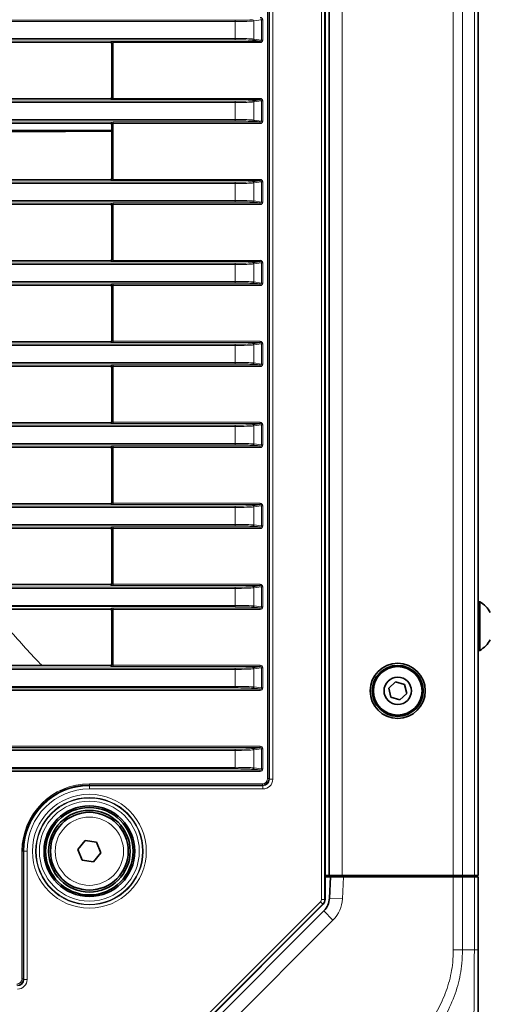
# Model space of a CAD drawing. Header units: millimetres. Extents: x 0 to 1118, y 0 to 864.
# Tile 32 of 91: x 384 to 408, y 203 to 253. Entities that reach past the tile are written whole.
import ezdxf

# ---------------------------------------------------------------- set-up
doc = ezdxf.new("R2010")
doc.units = ezdxf.units.MM

msp = doc.modelspace()

# ---------------------------------------------------------------- linework, layer by layer
at = {"color": 7, "linetype": 'Continuous', "lineweight": 18}
for p, q in [((399.505, 208.193), (399.505, 314.327)), ((399.672, 314.327), (399.672, 208.193)), ((400.569, 209.426), (400.569, 313.093)), ((406.293, 209.426), (406.293, 313.093)), ((406.764, 209.426), (406.764, 313.093)), ((407.374, 209.426), (407.374, 313.093)), ((396.737, 214.409), (396.737, 308.111)), ((396.803, 308.111), (396.803, 214.409)), ((396.834, 214.378), (396.834, 308.141)), ((397, 308.141), (397, 214.378)), ((208.395, 253.429), (395.076, 253.429)), ((395.076, 253.363), (208.395, 253.363)), ((395.076, 253.363), (395.076, 253.429)), ((395.076, 252.49), (395.076, 253.363)), ((396.426, 253.445), (396.027, 253.391)), ((396.027, 253.391), (396.027, 252.462)), ((396.426, 252.408), (396.426, 253.445)), ((396.49, 253.445), (396.426, 253.445)), ((396.49, 253.445), (396.49, 252.408)), ((208.395, 252.49), (395.076, 252.49)), ((395.076, 252.424), (208.395, 252.424)), ((388.652, 252.297), (388.668, 252.338)), ((388.801, 252.343), (396.351, 252.343)), ((388.801, 252.277), (388.801, 252.343)), ((395.076, 252.424), (395.076, 252.49)), ((396.027, 252.462), (396.426, 252.408)), ((396.351, 252.277), (396.351, 252.343)), ((396.49, 252.408), (396.426, 252.408)), ((388.734, 252.271), (388.718, 252.23)), ((388.734, 249.415), (388.734, 252.271)), ((396.351, 252.277), (388.801, 252.277)), ((388.801, 252.277), (388.801, 249.41)), ((208.395, 249.263), (395.076, 249.263)), ((388.668, 249.349), (388.652, 249.389)), ((388.718, 249.456), (388.734, 249.415)), ((388.801, 249.41), (396.351, 249.41)), ((388.801, 249.41), (388.801, 249.343)), ((396.351, 249.343), (388.801, 249.343)), ((395.076, 249.196), (395.076, 249.263)), ((396.426, 249.278), (396.027, 249.224)), ((396.351, 249.41), (396.351, 249.343)), ((396.426, 248.242), (396.426, 249.278)), ((396.49, 249.278), (396.426, 249.278)), ((396.49, 249.278), (396.49, 248.242)), ((395.076, 249.196), (208.395, 249.196)), ((395.076, 248.324), (395.076, 249.196)), ((396.027, 249.224), (396.027, 248.295)), ((208.395, 248.324), (395.076, 248.324)), ((395.076, 248.257), (208.395, 248.257)), ((395.076, 248.257), (395.076, 248.324)), ((396.027, 248.295), (396.426, 248.242)), ((396.49, 248.242), (396.426, 248.242)), ((388.652, 248.13), (388.668, 248.171)), ((388.734, 248.104), (388.718, 248.064)), ((388.734, 245.249), (388.734, 248.104)), ((388.801, 248.177), (396.351, 248.177)), ((388.801, 248.11), (388.801, 248.177)), ((396.351, 248.11), (388.801, 248.11)), ((388.801, 248.11), (388.801, 245.243)), ((396.351, 248.11), (396.351, 248.177)), ((388.668, 245.182), (388.652, 245.223)), ((388.718, 245.289), (388.734, 245.249)), ((388.801, 245.243), (396.351, 245.243)), ((388.801, 245.243), (388.801, 245.176)), ((396.351, 245.243), (396.351, 245.176)), ((208.395, 245.096), (395.076, 245.096)), ((395.076, 245.029), (208.395, 245.029)), ((396.351, 245.176), (388.801, 245.176)), ((395.076, 245.029), (395.076, 245.096)), ((395.076, 244.157), (395.076, 245.029)), ((396.426, 245.111), (396.027, 245.057)), ((396.027, 245.057), (396.027, 244.129)), ((396.426, 244.075), (396.426, 245.111)), ((396.49, 245.111), (396.426, 245.111)), ((396.49, 245.111), (396.49, 244.075)), ((208.395, 244.157), (395.076, 244.157)), ((395.076, 244.09), (208.395, 244.09)), ((388.652, 243.964), (388.668, 244.004)), ((388.734, 243.938), (388.718, 243.897)), ((388.734, 241.082), (388.734, 243.938)), ((388.801, 244.01), (396.351, 244.01)), ((388.801, 243.943), (388.801, 244.01)), ((396.351, 243.943), (388.801, 243.943)), ((388.801, 243.943), (388.801, 241.076)), ((395.076, 244.09), (395.076, 244.157)), ((396.027, 244.129), (396.426, 244.075)), ((396.351, 243.943), (396.351, 244.01)), ((396.49, 244.075), (396.426, 244.075)), ((208.395, 240.929), (395.076, 240.929)), ((395.076, 240.863), (208.395, 240.863)), ((388.668, 241.015), (388.652, 241.056)), ((388.718, 241.123), (388.734, 241.082)), ((388.801, 241.076), (396.351, 241.076)), ((388.801, 241.076), (388.801, 241.01)), ((396.351, 241.01), (388.801, 241.01)), ((395.076, 240.863), (395.076, 240.929)), ((395.076, 239.99), (395.076, 240.863)), ((396.426, 240.945), (396.027, 240.891)), ((396.027, 240.891), (396.027, 239.962)), ((396.351, 241.076), (396.351, 241.01)), ((396.426, 239.908), (396.426, 240.945)), ((396.49, 240.945), (396.426, 240.945)), ((396.49, 240.945), (396.49, 239.908)), ((208.395, 239.99), (395.076, 239.99)), ((395.076, 239.924), (208.395, 239.924)), ((388.652, 239.797), (388.668, 239.838)), ((388.734, 239.771), (388.718, 239.73)), ((388.734, 236.915), (388.734, 239.771)), ((388.801, 239.843), (396.351, 239.843)), ((388.801, 239.777), (388.801, 239.843)), ((396.351, 239.777), (388.801, 239.777)), ((388.801, 239.777), (388.801, 236.91)), ((395.076, 239.924), (395.076, 239.99)), ((396.027, 239.962), (396.426, 239.908)), ((396.351, 239.777), (396.351, 239.843)), ((396.49, 239.908), (396.426, 239.908)), ((208.395, 236.763), (395.076, 236.763)), ((395.076, 236.696), (208.395, 236.696)), ((388.668, 236.849), (388.652, 236.889)), ((388.718, 236.956), (388.734, 236.915)), ((388.801, 236.91), (396.351, 236.91)), ((388.801, 236.91), (388.801, 236.843)), ((396.351, 236.843), (388.801, 236.843)), ((395.076, 236.696), (395.076, 236.763)), ((395.076, 235.824), (395.076, 236.696)), ((396.426, 236.778), (396.027, 236.724)), ((396.027, 236.724), (396.027, 235.795)), ((396.351, 236.91), (396.351, 236.843)), ((396.426, 235.742), (396.426, 236.778)), ((396.49, 236.778), (396.426, 236.778)), ((396.49, 236.778), (396.49, 235.742)), ((208.395, 235.824), (395.076, 235.824)), ((395.076, 235.757), (208.395, 235.757)), ((388.652, 235.63), (388.668, 235.671)), ((388.734, 235.604), (388.718, 235.564)), ((388.734, 232.749), (388.734, 235.604)), ((388.801, 235.677), (396.351, 235.677)), ((388.801, 235.61), (388.801, 235.677)), ((396.351, 235.61), (388.801, 235.61)), ((388.801, 235.61), (388.801, 232.743)), ((395.076, 235.757), (395.076, 235.824)), ((396.027, 235.795), (396.426, 235.742)), ((396.351, 235.61), (396.351, 235.677)), ((396.49, 235.742), (396.426, 235.742)), ((208.395, 232.596), (395.076, 232.596)), ((395.076, 232.529), (208.395, 232.529)), ((388.668, 232.682), (388.652, 232.723)), ((388.718, 232.789), (388.734, 232.749)), ((388.801, 232.743), (396.351, 232.743)), ((388.801, 232.743), (388.801, 232.676)), ((396.351, 232.676), (388.801, 232.676)), ((395.076, 232.529), (395.076, 232.596)), ((395.076, 231.657), (395.076, 232.529)), ((396.426, 232.611), (396.027, 232.557)), ((396.027, 232.557), (396.027, 231.629)), ((396.351, 232.743), (396.351, 232.676)), ((396.426, 231.575), (396.426, 232.611)), ((396.49, 232.611), (396.426, 232.611)), ((396.49, 232.611), (396.49, 231.575)), ((208.395, 231.657), (395.076, 231.657)), ((395.076, 231.59), (208.395, 231.59)), ((395.076, 231.59), (395.076, 231.657)), ((396.027, 231.629), (396.426, 231.575)), ((396.49, 231.575), (396.426, 231.575)), ((388.652, 231.464), (388.668, 231.504)), ((388.734, 231.438), (388.718, 231.397)), ((388.734, 228.582), (388.734, 231.438)), ((388.801, 231.51), (396.351, 231.51)), ((388.801, 231.443), (388.801, 231.51)), ((396.351, 231.443), (388.801, 231.443)), ((388.801, 231.443), (388.801, 228.576)), ((396.351, 231.443), (396.351, 231.51)), ((388.668, 228.515), (388.652, 228.556)), ((388.718, 228.623), (388.734, 228.582)), ((388.801, 228.576), (396.351, 228.576)), ((388.801, 228.576), (388.801, 228.51)), ((396.351, 228.51), (388.801, 228.51)), ((396.351, 228.576), (396.351, 228.51)), ((208.395, 228.429), (395.076, 228.429)), ((395.076, 228.363), (208.395, 228.363)), ((395.076, 228.363), (395.076, 228.429)), ((395.076, 227.49), (395.076, 228.363)), ((396.426, 228.445), (396.027, 228.391)), ((396.027, 228.391), (396.027, 227.462)), ((396.426, 227.408), (396.426, 228.445)), ((396.49, 228.445), (396.426, 228.445)), ((396.49, 228.445), (396.49, 227.408)), ((208.395, 227.49), (395.076, 227.49)), ((395.076, 227.424), (395.076, 227.49)), ((396.027, 227.462), (396.426, 227.408)), ((395.076, 227.424), (208.395, 227.424)), ((388.652, 227.297), (388.668, 227.338)), ((388.734, 227.271), (388.718, 227.23)), ((388.734, 224.415), (388.734, 227.271)), ((388.801, 227.343), (396.351, 227.343)), ((388.801, 227.277), (388.801, 227.343)), ((396.351, 227.277), (388.801, 227.277)), ((388.801, 227.277), (388.801, 224.41)), ((396.351, 227.277), (396.351, 227.343)), ((396.49, 227.408), (396.426, 227.408)), ((388.718, 224.456), (388.734, 224.415)), ((208.395, 224.263), (395.076, 224.263)), ((395.076, 224.196), (208.395, 224.196)), ((388.668, 224.349), (388.652, 224.389)), ((388.801, 224.41), (396.351, 224.41)), ((388.801, 224.41), (388.801, 224.343)), ((396.351, 224.343), (388.801, 224.343)), ((395.076, 224.196), (395.076, 224.263)), ((395.076, 223.324), (395.076, 224.196)), ((396.426, 224.278), (396.027, 224.224)), ((396.027, 224.224), (396.027, 223.295)), ((396.351, 224.41), (396.351, 224.343)), ((396.426, 223.242), (396.426, 224.278)), ((396.49, 224.278), (396.426, 224.278)), ((396.49, 224.278), (396.49, 223.242)), ((208.395, 223.324), (395.076, 223.324)), ((395.076, 223.257), (208.395, 223.257)), ((388.652, 223.13), (388.668, 223.171)), ((388.734, 223.104), (388.718, 223.064)), ((388.734, 220.249), (388.734, 223.104)), ((388.801, 223.177), (396.351, 223.177)), ((388.801, 223.11), (388.801, 223.177)), ((396.351, 223.11), (388.801, 223.11)), ((388.801, 223.11), (388.801, 220.243)), ((395.076, 223.257), (395.076, 223.324)), ((396.027, 223.295), (396.426, 223.242)), ((396.351, 223.11), (396.351, 223.177)), ((396.49, 223.242), (396.426, 223.242)), ((208.395, 220.096), (395.076, 220.096)), ((395.076, 220.029), (208.395, 220.029)), ((388.668, 220.182), (388.652, 220.223)), ((388.718, 220.289), (388.734, 220.249)), ((388.801, 220.243), (396.351, 220.243)), ((388.801, 220.243), (388.801, 220.176)), ((396.351, 220.176), (388.801, 220.176)), ((395.076, 220.029), (395.076, 220.096)), ((395.076, 219.157), (395.076, 220.029)), ((396.426, 220.111), (396.027, 220.057)), ((396.027, 220.057), (396.027, 219.129)), ((396.351, 220.243), (396.351, 220.176)), ((396.426, 219.075), (396.426, 220.111)), ((396.49, 220.111), (396.426, 220.111)), ((396.49, 220.111), (396.49, 219.075)), ((207.12, 219.01), (396.351, 219.01)), ((396.351, 218.943), (207.12, 218.943)), ((208.395, 219.157), (395.076, 219.157)), ((395.076, 219.09), (208.395, 219.09)), ((395.076, 219.09), (395.076, 219.157)), ((396.027, 219.129), (396.426, 219.075)), ((396.351, 218.943), (396.351, 219.01)), ((396.49, 219.075), (396.426, 219.075)), ((207.12, 216.076), (396.351, 216.076)), ((396.351, 216.01), (207.12, 216.01)), ((208.395, 215.929), (395.076, 215.929)), ((395.076, 215.863), (208.395, 215.863)), ((395.076, 215.863), (395.076, 215.929)), ((395.076, 214.99), (395.076, 215.863)), ((396.426, 215.945), (396.027, 215.891)), ((396.027, 215.891), (396.027, 214.962)), ((396.351, 216.076), (396.351, 216.01)), ((396.426, 214.908), (396.426, 215.945)), ((396.49, 215.945), (396.426, 215.945)), ((396.49, 215.945), (396.49, 214.908)), ((207.12, 214.843), (396.351, 214.843)), ((208.395, 214.99), (395.076, 214.99)), ((395.076, 214.924), (208.395, 214.924)), ((395.076, 214.924), (395.076, 214.99)), ((396.027, 214.962), (396.426, 214.908)), ((396.351, 214.843), (396.351, 214.777)), ((396.49, 214.908), (396.426, 214.908)), ((396.351, 214.777), (207.12, 214.777)), ((396.737, 214.409), (396.803, 214.409)), ((396.803, 214.409), (396.834, 214.378)), ((397, 214.378), (396.834, 214.378)), ((387.569, 214.075), (387.569, 214.142)), ((387.569, 214.142), (396.47, 214.142)), ((387.569, 214.075), (387.569, 214.045)), ((396.47, 214.075), (387.569, 214.075)), ((387.569, 213.878), (387.569, 214.045)), ((387.569, 214.045), (396.5, 214.045)), ((396.5, 213.878), (387.569, 213.878)), ((396.47, 214.075), (396.47, 214.142)), ((396.5, 214.045), (396.47, 214.075)), ((396.5, 213.878), (396.5, 214.045)), ((384.103, 204.109), (384.103, 210.676)), ((384.17, 210.676), (384.103, 210.676)), ((384.17, 210.676), (384.2, 210.676)), ((384.17, 210.676), (384.17, 204.109)), ((384.2, 204.078), (384.2, 210.676)), ((384.367, 210.676), (384.2, 210.676)), ((384.367, 210.676), (384.367, 204.078)), ((400.648, 209.36), (400.588, 208.225)), ((406.293, 205.594), (406.293, 209.36)), ((406.764, 209.36), (406.764, 205.593)), ((407.24, 209.36), (407.24, 209.426)), ((407.374, 205.593), (407.374, 209.36)), ((400.588, 208.225), (399.922, 208.26)), ((392.504, 201.122), (399.456, 208.075)), ((399.574, 207.957), (392.622, 201.005)), ((399.456, 208.075), (399.574, 207.957)), ((399.505, 208.193), (399.672, 208.193)), ((399.597, 207.947), (399.574, 207.957)), ((399.672, 208.193), (399.695, 208.183)), ((400.102, 207.134), (399.631, 207.605)), ((400.102, 207.134), (393.467, 200.498)), ((406.764, 205.593), (407.374, 205.593)), ((384.17, 204.109), (384.103, 204.109)), ((384.17, 204.109), (384.2, 204.078)), ((384.367, 204.078), (384.2, 204.078))]:
    msp.add_line(p, q, dxfattribs=at)
at = {"color": 7, "linetype": 'Continuous', "lineweight": 35}
for p, q in [((399.695, 314.337), (399.695, 208.183)), ((399.902, 209.426), (399.902, 313.093)), ((407.569, 209.426), (407.569, 313.093)), ((383.322, 252.297), (388.652, 252.297)), ((396.351, 252.343), (395.963, 252.396)), ((388.718, 249.456), (388.718, 252.23)), ((383.322, 249.389), (388.652, 249.389)), ((395.963, 249.291), (396.351, 249.343)), ((383.322, 248.13), (388.652, 248.13)), ((388.718, 245.289), (388.718, 248.064)), ((396.351, 248.177), (395.963, 248.229)), ((383.322, 245.223), (388.652, 245.223)), ((395.963, 245.124), (396.351, 245.176)), ((383.322, 243.964), (388.652, 243.964)), ((388.718, 241.123), (388.718, 243.897)), ((396.351, 244.01), (395.963, 244.062)), ((383.322, 241.056), (388.652, 241.056)), ((395.963, 240.957), (396.351, 241.01)), ((383.322, 239.797), (388.652, 239.797)), ((388.718, 236.956), (388.718, 239.73)), ((396.351, 239.843), (395.963, 239.896)), ((388.652, 236.889), (383.322, 236.889)), ((395.963, 236.791), (396.351, 236.843)), ((388.652, 235.63), (383.322, 235.63)), ((396.351, 235.677), (395.963, 235.729)), ((388.718, 232.789), (388.718, 235.564)), ((388.652, 232.723), (383.322, 232.723)), ((395.963, 232.624), (396.351, 232.676)), ((396.351, 231.51), (395.963, 231.562)), ((388.652, 231.464), (383.322, 231.464)), ((388.718, 228.623), (388.718, 231.397)), ((388.652, 228.556), (383.322, 228.556)), ((395.963, 228.457), (396.351, 228.51)), ((388.652, 227.297), (383.322, 227.297)), ((388.718, 224.456), (388.718, 227.23)), ((396.351, 227.343), (395.963, 227.396)), ((388.652, 224.389), (383.322, 224.389)), ((395.963, 224.291), (396.351, 224.343)), ((407.656, 223.51), (407.569, 223.51)), ((407.656, 223.427), (407.656, 223.51)), ((407.656, 221.01), (407.656, 223.427)), ((388.652, 223.13), (383.322, 223.13)), ((388.718, 220.289), (388.718, 223.064)), ((396.351, 223.177), (395.963, 223.229)), ((407.569, 221.01), (407.656, 221.01)), ((383.322, 220.223), (388.652, 220.223)), ((395.963, 220.124), (396.351, 220.176)), ((403.323, 219.395), (402.972, 219.066)), ((403.783, 219.256), (403.323, 219.395)), ((396.351, 219.01), (395.963, 219.062)), ((402.972, 219.066), (403.081, 218.597)), ((403.893, 218.787), (403.783, 219.256)), ((403.081, 218.597), (403.542, 218.458)), ((403.542, 218.458), (403.893, 218.787)), ((395.963, 215.957), (396.351, 216.01)), ((396.351, 214.843), (395.963, 214.896)), ((386.979, 210.768), (387.353, 211.233)), ((387.195, 210.211), (386.979, 210.768)), ((387.353, 211.233), (387.943, 211.142)), ((387.943, 211.142), (388.159, 210.585)), ((388.159, 210.585), (387.785, 210.12)), ((387.785, 210.12), (387.195, 210.211)), ((399.873, 209.426), (399.695, 209.426)), ((399.695, 209.36), (399.98, 209.36)), ((399.873, 209.426), (399.902, 209.426)), ((399.902, 209.426), (400.569, 209.426)), ((399.922, 208.26), (399.98, 209.36)), ((399.98, 209.36), (400.648, 209.36)), ((400.569, 209.426), (406.293, 209.426)), ((400.619, 209.36), (400.619, 209.426)), ((400.648, 209.36), (406.293, 209.36)), ((401.286, 209.426), (401.286, 209.36)), ((401.503, 209.426), (401.502, 209.36)), ((405.234, 209.426), (405.236, 209.36)), ((406.036, 209.426), (406.036, 209.36)), ((406.237, 209.426), (406.236, 209.36)), ((406.293, 209.426), (406.764, 209.426)), ((406.293, 209.36), (406.764, 209.36)), ((406.764, 209.426), (407.374, 209.426)), ((406.764, 209.36), (407.374, 209.36)), ((406.868, 209.426), (406.869, 209.36)), ((407.374, 209.426), (407.569, 209.426)), ((407.374, 209.36), (407.569, 209.36)), ((407.402, 209.426), (407.402, 209.36)), ((407.569, 209.36), (407.569, 205.594)), ((399.597, 207.947), (392.631, 200.981)), ((392.995, 200.969), (399.631, 207.605))]:
    msp.add_line(p, q, dxfattribs=at)
for centre, radius in [((403.432, 218.926), 1.417), ((403.432, 218.926), 1.312), ((403.432, 218.926), 1.25), ((403.432, 218.926), 0.704), ((387.569, 210.676), 2.333), ((387.569, 210.676), 2.25), ((387.569, 210.676), 2.1), ((387.569, 210.676), 2)]:
    msp.add_circle(centre, radius, dxfattribs=at)
at = {"color": 7, "linetype": 'Continuous', "lineweight": 18}
for radius in [2.931, 2.765, 2.736, 2.57, 1.757]:
    msp.add_circle((387.569, 210.676), radius, dxfattribs=at)
for centre, radius, start, end in [((395.961, 253.391), 0.0661, 359.5244, 87.6561), ((388.668, 252.271), 0.0667, 0.074, 89.9718), ((395.961, 252.462), 0.0661, 272.3439, 0.4756), ((388.668, 249.415), 0.0667, 270.0282, 359.926), ((395.961, 249.225), 0.0661, 359.5244, 87.6561), ((395.961, 248.295), 0.0661, 272.3439, 0.4756), ((388.668, 248.104), 0.0667, 0.074, 89.9718), ((388.668, 245.249), 0.0667, 270.0282, 359.926), ((395.961, 245.058), 0.0661, 359.5244, 87.6561), ((388.668, 243.938), 0.0667, 0.074, 89.9718), ((395.961, 244.128), 0.0661, 272.3439, 0.4756), ((388.668, 241.082), 0.0667, 270.0282, 359.926), ((395.961, 240.891), 0.0661, 359.5244, 87.6561), ((388.668, 239.771), 0.0667, 0.074, 89.9718), ((395.961, 239.962), 0.0661, 272.3439, 0.4756), ((388.668, 236.915), 0.0667, 270.0282, 359.926), ((395.961, 236.725), 0.0661, 359.5244, 87.6561), ((388.668, 235.604), 0.0667, 0.074, 89.9718), ((395.961, 235.795), 0.0661, 272.3439, 0.4756), ((388.668, 232.749), 0.0667, 270.0282, 359.926), ((395.961, 232.558), 0.0661, 359.5244, 87.6561), ((395.961, 231.628), 0.0661, 272.3439, 0.4756), ((388.668, 231.438), 0.0667, 0.074, 89.9718), ((388.668, 228.582), 0.0667, 270.0282, 359.926), ((395.961, 228.391), 0.0661, 359.5244, 87.6561), ((395.961, 227.462), 0.0661, 272.3439, 0.4756), ((388.668, 227.271), 0.0667, 0.074, 89.9718), ((388.668, 224.415), 0.0667, 270.0282, 359.926), ((395.961, 224.225), 0.0661, 359.5244, 87.6561), ((388.668, 223.104), 0.0667, 0.074, 89.9718), ((395.961, 223.295), 0.0661, 272.3439, 0.4756), ((388.668, 220.249), 0.0667, 270.0282, 359.926), ((395.961, 220.058), 0.0661, 359.5244, 87.6561), ((395.961, 219.128), 0.0661, 272.3439, 0.4756), ((395.961, 215.891), 0.0661, 359.5244, 87.6561), ((395.961, 214.962), 0.0661, 272.3439, 0.4756), ((387.569, 210.676), 3.466, 90, 180), ((387.569, 210.676), 3.369, 90, 180), ((387.569, 210.676), 3.202, 90, 180), ((398.924, 208.312), 1.667, 315, 357), ((399.338, 208.193), 0.333, 315.0036, 359.9964)]:
    msp.add_arc(centre, radius, start, end, dxfattribs=at)
at = {"color": 7, "linetype": 'Continuous', "lineweight": 35}
for centre, radius, start, end in [((406.937, 222.26), 1.442, 29.2162, 60.1179), ((406.937, 222.26), 1.442, 299.8821, 330.7838), ((387.569, 210.676), 3.399, 90, 180), ((398.924, 208.312), 1, 315, 357)]:
    msp.add_arc(centre, radius, start, end, dxfattribs=at)
at = {"color": 7, "linetype": 'Continuous', "lineweight": 18}
for centre, major_axis, ratio, start_param, end_param in [((395.076, 253.47), (0.933, 0), 0.043661, 4.712389, 5.969026), ((395.076, 253.403), (1, 0), 0.04075, 4.712389, 5.969026), ((396.35, 253.443), (0.139, 0.019), 0.950238, 6.156185, 7.713502), ((396.35, 253.443), (0.0763, 0.0103), 0.866177, 6.156185, 7.713502), ((388.801, 252.338), (0.133, 0), 0.043661, 1.570796, 3.124139), ((395.076, 252.45), (1, 0), 0.04075, 0.314159, 1.570796), ((395.076, 252.383), (0.933, 0), 0.043661, 0.314159, 1.570796), ((396.35, 252.41), (0.0763, -0.0103), 0.866177, 4.852869, 6.410186), ((396.35, 252.41), (0.139, -0.019), 0.950238, 4.852869, 6.410186), ((388.801, 252.271), (0.0667, 0), 0.087322, 1.570796, 3.124139), ((388.801, 249.349), (0.133, 0), 0.043661, 3.159046, 4.712389), ((388.801, 249.415), (0.0667, 0), 0.087322, 3.159046, 4.712389), ((395.076, 249.303), (0.933, 0), 0.043661, 4.712389, 5.969026), ((396.35, 249.276), (0.139, 0.019), 0.950238, 6.156185, 7.713502), ((396.35, 249.276), (0.0763, 0.0103), 0.866177, 6.156185, 7.713502), ((395.076, 249.237), (1, 0), 0.04075, 4.712389, 5.969026), ((395.076, 248.283), (1, 0), 0.04075, 0.314159, 1.570796), ((395.076, 248.216), (0.933, 0), 0.043661, 0.314159, 1.570796), ((396.35, 248.244), (0.0763, -0.0103), 0.866177, 4.852869, 6.410186), ((396.35, 248.244), (0.139, -0.019), 0.950238, 4.852869, 6.410186), ((388.801, 248.171), (0.133, 0), 0.043661, 1.570796, 3.124139), ((388.801, 248.104), (0.0667, 0), 0.087322, 1.570796, 3.124139), ((388.801, 245.249), (0.0667, 0), 0.087322, 3.159046, 4.712389), ((396.35, 245.109), (0.139, 0.019), 0.950238, 6.156185, 7.713502), ((388.801, 245.182), (0.133, 0), 0.043661, 3.159046, 4.712389), ((395.076, 245.137), (0.933, 0), 0.043661, 4.712389, 5.969026), ((395.076, 245.07), (1, 0), 0.04075, 4.712389, 5.969026), ((396.35, 245.109), (0.0763, 0.0103), 0.866177, 6.156185, 7.713502), ((388.801, 244.004), (0.133, 0), 0.043661, 1.570796, 3.124139), ((388.801, 243.938), (0.0667, 0), 0.087322, 1.570796, 3.124139), ((395.076, 244.116), (1, 0), 0.04075, 0.314159, 1.570796), ((395.076, 244.05), (0.933, 0), 0.043661, 0.314159, 1.570796), ((396.35, 244.077), (0.0763, -0.0103), 0.866177, 4.852869, 6.410186), ((396.35, 244.077), (0.139, -0.019), 0.950238, 4.852869, 6.410186), ((388.801, 241.015), (0.133, 0), 0.043661, 3.159046, 4.712389), ((388.801, 241.082), (0.0667, 0), 0.087322, 3.159046, 4.712389), ((395.076, 240.97), (0.933, 0), 0.043661, 4.712389, 5.969026), ((395.076, 240.903), (1, 0), 0.04075, 4.712389, 5.969026), ((396.35, 240.943), (0.139, 0.019), 0.950238, 6.156185, 7.713502), ((396.35, 240.943), (0.0763, 0.0103), 0.866177, 6.156185, 7.713502), ((388.801, 239.838), (0.133, 0), 0.043661, 1.570796, 3.124139), ((388.801, 239.771), (0.0667, 0), 0.087322, 1.570796, 3.124139), ((395.076, 239.95), (1, 0), 0.04075, 0.314159, 1.570796), ((395.076, 239.883), (0.933, 0), 0.043661, 0.314159, 1.570796), ((396.35, 239.91), (0.0763, -0.0103), 0.866177, 4.852869, 6.410186), ((396.35, 239.91), (0.139, -0.019), 0.950238, 4.852869, 6.410186), ((388.801, 236.849), (0.133, 0), 0.043661, 3.159046, 4.712389), ((388.801, 236.915), (0.0667, 0), 0.087322, 3.159046, 4.712389), ((395.076, 236.803), (0.933, 0), 0.043661, 4.712389, 5.969026), ((395.076, 236.737), (1, 0), 0.04075, 4.712389, 5.969026), ((396.35, 236.776), (0.139, 0.019), 0.950238, 6.156185, 7.713502), ((396.35, 236.776), (0.0763, 0.0103), 0.866177, 6.156185, 7.713502), ((388.801, 235.671), (0.133, 0), 0.043661, 1.570796, 3.124139), ((388.801, 235.604), (0.0667, 0), 0.087322, 1.570796, 3.124139), ((395.076, 235.783), (1, 0), 0.04075, 0.314159, 1.570796), ((395.076, 235.716), (0.933, 0), 0.043661, 0.314159, 1.570796), ((396.35, 235.744), (0.0763, -0.0103), 0.866177, 4.852869, 6.410186), ((396.35, 235.744), (0.139, -0.019), 0.950238, 4.852869, 6.410186), ((388.801, 232.682), (0.133, 0), 0.043661, 3.159046, 4.712389), ((388.801, 232.749), (0.0667, 0), 0.087322, 3.159046, 4.712389), ((395.076, 232.637), (0.933, 0), 0.043661, 4.712389, 5.969026), ((395.076, 232.57), (1, 0), 0.04075, 4.712389, 5.969026), ((396.35, 232.609), (0.139, 0.019), 0.950238, 6.156185, 7.713502), ((396.35, 232.609), (0.0763, 0.0103), 0.866177, 6.156185, 7.713502), ((395.076, 231.616), (1, 0), 0.04075, 0.314159, 1.570796), ((395.076, 231.55), (0.933, 0), 0.043661, 0.314159, 1.570796), ((396.35, 231.577), (0.0763, -0.0103), 0.866177, 4.852869, 6.410186), ((396.35, 231.577), (0.139, -0.019), 0.950238, 4.852869, 6.410186), ((388.801, 231.504), (0.133, 0), 0.043661, 1.570796, 3.124139), ((388.801, 231.438), (0.0667, 0), 0.087322, 1.570796, 3.124139), ((388.801, 228.515), (0.133, 0), 0.043661, 3.159046, 4.712389), ((388.801, 228.582), (0.0667, 0), 0.087322, 3.159046, 4.712389), ((396.35, 228.443), (0.139, 0.019), 0.950238, 6.156185, 7.713502), ((396.35, 228.443), (0.0763, 0.0103), 0.866177, 6.156185, 7.713502), ((395.076, 228.47), (0.933, 0), 0.043661, 4.712389, 5.969026), ((395.076, 228.403), (1, 0), 0.04075, 4.712389, 5.969026), ((395.076, 227.45), (1, 0), 0.04075, 0.314159, 1.570796), ((388.801, 227.338), (0.133, 0), 0.043661, 1.570796, 3.124139), ((388.801, 227.271), (0.0667, 0), 0.087322, 1.570796, 3.124139), ((395.076, 227.383), (0.933, 0), 0.043661, 0.314159, 1.570796), ((396.35, 227.41), (0.0763, -0.0103), 0.866177, 4.852869, 6.410186), ((396.35, 227.41), (0.139, -0.019), 0.950238, 4.852869, 6.410186), ((388.801, 224.349), (0.133, 0), 0.043661, 3.159046, 4.712389), ((388.801, 224.415), (0.0667, 0), 0.087322, 3.159046, 4.712389), ((395.076, 224.303), (0.933, 0), 0.043661, 4.712389, 5.969026), ((395.076, 224.237), (1, 0), 0.04075, 4.712389, 5.969026), ((396.35, 224.276), (0.139, 0.019), 0.950238, 6.156185, 7.713502), ((396.35, 224.276), (0.0763, 0.0103), 0.866177, 6.156185, 7.713502), ((388.801, 223.171), (0.133, 0), 0.043661, 1.570796, 3.124139), ((388.801, 223.104), (0.0667, 0), 0.087322, 1.570796, 3.124139), ((395.076, 223.283), (1, 0), 0.04075, 0.314159, 1.570796), ((395.076, 223.216), (0.933, 0), 0.043661, 0.314159, 1.570796), ((396.35, 223.244), (0.0763, -0.0103), 0.866177, 4.852869, 6.410186), ((396.35, 223.244), (0.139, -0.019), 0.950238, 4.852869, 6.410186), ((388.801, 220.182), (0.133, 0), 0.043661, 3.159046, 4.712389), ((388.801, 220.249), (0.0667, 0), 0.087322, 3.159046, 4.712389), ((395.076, 220.137), (0.933, 0), 0.043661, 4.712389, 5.969026), ((395.076, 220.07), (1, 0), 0.04075, 4.712389, 5.969026), ((396.35, 220.109), (0.139, 0.019), 0.950238, 6.156185, 7.713502), ((396.35, 220.109), (0.0763, 0.0103), 0.866177, 6.156185, 7.713502), ((395.076, 219.116), (1, 0), 0.04075, 0.314159, 1.570796), ((395.076, 219.05), (0.933, 0), 0.043661, 0.314159, 1.570796), ((396.35, 219.077), (0.0763, -0.0103), 0.866177, 4.852869, 6.410186), ((396.35, 219.077), (0.139, -0.019), 0.950238, 4.852869, 6.410186), ((395.076, 215.97), (0.933, 0), 0.043661, 4.712389, 5.969026), ((395.076, 215.903), (1, 0), 0.04075, 4.712389, 5.969026), ((396.35, 215.943), (0.139, 0.019), 0.950238, 6.156185, 7.713502), ((396.35, 215.943), (0.0763, 0.0103), 0.866177, 6.156185, 7.713502), ((395.076, 214.95), (1, 0), 0.04075, 0.314159, 1.570796), ((395.076, 214.883), (0.933, 0), 0.043661, 0.314159, 1.570796), ((396.35, 214.91), (0.0763, -0.0103), 0.866177, 4.852869, 6.410186), ((396.35, 214.91), (-0.139, 0.019), 0.950238, 1.711276, 3.268593), ((396.47, 214.409), (0.236, -0.236), 0.999817, 5.497939, 7.068431), ((396.47, 214.409), (-0.189, 0.189), 0.999695, 2.356347, 3.926839), ((396.5, 214.378), (-0.354, 0.354), 0.999695, 2.356347, 3.926839), ((396.5, 214.378), (0.236, -0.236), 0.999391, 5.497939, 7.068431), ((399.338, 208.193), (0.154, -0.064), 0.999822, 5.890549, 6.675821), ((383.837, 204.109), (0.236, -0.236), 0.999817, 5.497939, 7.068431), ((383.837, 204.109), (-0.189, 0.189), 0.999695, 2.356347, 3.926839), ((383.867, 204.078), (-0.354, 0.354), 0.999695, 2.356347, 3.926839), ((383.867, 204.078), (0.236, -0.236), 0.999391, 5.497939, 7.068431)]:
    msp.add_ellipse(centre, major_axis=major_axis, ratio=ratio, start_param=start_param, end_param=end_param, dxfattribs=at)
at = {"color": 7, "linetype": 'Continuous', "lineweight": 35}
for centre, major_axis, ratio, start_param, end_param in [((388.651, 252.23), (0.0248, 0.062), 0.998896, 5.093092, 6.663127), ((388.651, 249.456), (0.0248, -0.062), 0.998896, 5.903243, 7.473278), ((388.651, 248.064), (0.0248, 0.062), 0.998896, 5.093092, 6.663127), ((388.651, 245.289), (0.0248, -0.062), 0.998896, 5.903243, 7.473278), ((388.651, 243.897), (0.0248, 0.062), 0.998896, 5.093092, 6.663127), ((388.651, 241.123), (0.0248, -0.062), 0.998896, 5.903243, 7.473278), ((388.651, 239.73), (0.0248, 0.062), 0.998896, 5.093092, 6.663127), ((388.651, 236.956), (0.0248, -0.062), 0.998896, 5.903243, 7.473278), ((388.651, 235.564), (0.0248, 0.062), 0.998896, 5.093092, 6.663127), ((388.651, 232.789), (0.0248, -0.062), 0.998896, 5.903243, 7.473278), ((388.651, 231.397), (0.0248, 0.062), 0.998896, 5.093092, 6.663127), ((388.651, 228.623), (0.0248, -0.062), 0.998896, 5.903243, 7.473278), ((388.651, 227.23), (0.0248, 0.062), 0.998896, 5.093092, 6.663127), ((388.651, 224.456), (0.0248, -0.062), 0.998896, 5.903243, 7.473278), ((388.651, 223.064), (0.0248, 0.062), 0.998896, 5.093092, 6.663127), ((388.651, 220.289), (0.0248, -0.062), 0.998896, 5.903243, 7.473278), ((399.362, 208.183), (0.308, -0.128), 0.999822, 5.890549, 6.675821)]:
    msp.add_ellipse(centre, major_axis=major_axis, ratio=ratio, start_param=start_param, end_param=end_param, dxfattribs=at)
for points, knots in [([(383.255, 247.76), (383.636, 247.76), (385.426, 247.76), (387.268, 247.76), (388.718, 247.76)], [0, 0, 0, 0, 0.213019, 1, 1, 1, 1]), ([(383.255, 247.711), (383.675, 247.712), (385.484, 247.712), (387.313, 247.714), (388.718, 247.716)], [0, 0, 0, 0, 0.23225, 1, 1, 1, 1]), ([(407.569, 205.594), (407.569, 205.283), (407.569, 204.663), (407.569, 203.7), (407.569, 202.735), (407.569, 201.837), (407.569, 201.039), (407.569, 200.36), (407.569, 199.802), (407.569, 199.417), (407.569, 199.228), (407.569, 199.21), (407.569, 199.203)], [0, 0, 0, 0, 0.092915, 0.185815, 0.294478, 0.403162, 0.500201, 0.608625, 0.717044, 0.825569, 0.934081, 1, 1, 1, 1])]:
    msp.add_open_spline(points, degree=3, knots=knots, dxfattribs=at)
at = {"color": 7, "linetype": 'Continuous', "lineweight": 18}
for points, knots in [([(385.141, 220.223), (385.064, 220.3), (384.407, 220.964), (383.796, 221.665), (383.255, 222.284)], [0, 0, 0, 0, 0.116697, 1, 1, 1, 1]), ([(399.902, 199.203), (400.432, 199.241), (401.34, 199.305), (402.551, 199.755), (403.544, 200.317), (404.413, 201.044), (405.133, 201.899), (405.694, 202.844), (406.082, 203.871), (406.269, 204.802), (406.286, 205.38), (406.293, 205.594)], [0, 0, 0, 0, 0.1584128, 0.2711139, 0.3838354, 0.4991898, 0.6083334, 0.7174776, 0.826751, 0.9360043, 1, 1, 1, 1]), ([(406.764, 205.593), (406.757, 205.364), (406.738, 204.748), (406.546, 203.746), (406.139, 202.643), (405.542, 201.616), (404.767, 200.695), (403.831, 199.916), (402.761, 199.315), (401.454, 198.84), (400.472, 198.771), (399.902, 198.731)], [0, 0, 0, 0, 0.063881, 0.171582, 0.282525, 0.390047, 0.500815, 0.616212, 0.727169, 0.841682, 1, 1, 1, 1]), ([(407.373, 198.731), (407.373, 198.739), (407.373, 198.758), (407.369, 198.953), (407.36, 199.359), (407.353, 199.953), (407.349, 200.681), (407.35, 201.541), (407.357, 202.509), (407.366, 203.547), (407.373, 204.588), (407.374, 205.256), (407.374, 205.593)], [0, 0, 0, 0, 0.065796, 0.172761, 0.282893, 0.389757, 0.499797, 0.596871, 0.703946, 0.814211, 0.906126, 1, 1, 1, 1])]:
    msp.add_open_spline(points, degree=3, knots=knots, dxfattribs=at)
for points in [[(406.764, 205.593), (406.731, 205.593), (406.666, 205.593), (406.549, 205.594), (406.424, 205.594), (406.336, 205.594), (406.293, 205.594)], [(407.374, 205.593), (407.403, 205.593), (407.461, 205.593), (407.522, 205.594), (407.562, 205.594), (407.566, 205.594), (407.569, 205.594)]]:
    msp.add_open_spline(points, degree=3, dxfattribs=at)

doc.saveas('drawing.dxf')
